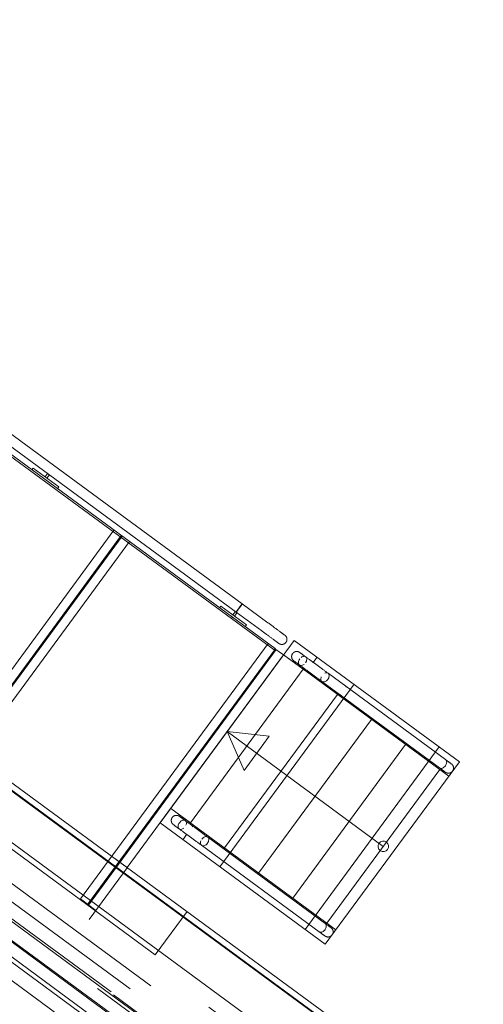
# Model space of a CAD drawing. Header units: metres. Extents: x 135583 to 135939, y 457896 to 458258.
# Tile 7 of 256: x 135623.4 to 135625.59, y 458052.81 to 458057.46. Entities that reach past the tile are written whole.
import ezdxf

# ---------------------------------------------------------------- set-up
doc = ezdxf.new("R2010")
doc.units = ezdxf.units.M
doc.linetypes.add('Hidden', pattern=[4, 2, -2])
doc.layers.add('NIEUWE INSTALLATIE', color=250, linetype='Continuous', lineweight=0)

msp = doc.modelspace()

# ---------------------------------------------------------------- linework, layer by layer
at = {"layer": 'NIEUWE INSTALLATIE'}
for p, q in [((135614.7231, 458060.1669), (135630.8005, 458048.3552)), ((135614.7248, 458060.1694), (135630.8023, 458048.3576)), ((135614.742, 458060.1927), (135630.8194, 458048.3809)), ((135630.6844, 458048.1971), (135614.607, 458060.0089)), ((135624.4519, 458054.7036), (135622.6789, 458056.0061)), ((135622.6278, 458055.9365), (135624.4007, 458054.634)), ((135624.4055, 458054.6404), (135622.6325, 458055.943)), ((135622.6503, 458055.9672), (135624.4233, 458054.6647)), ((135623.4645, 458055.3442), (135623.4586, 458055.3361)), ((135623.5854, 458055.2554), (135623.4645, 458055.3442)), ((135623.533, 458055.3193), (135623.5209, 458055.3028)), ((135623.5209, 458055.3028), (135623.529, 458055.2968)), ((135623.529, 458055.2968), (135623.5411, 458055.3134)), ((135623.5794, 458055.2473), (135623.5854, 458055.2554)), ((135629.9505, 458048.0849), (135620.2798, 458055.1897)), ((135629.9505, 458048.0849), (135620.2798, 458055.1897)), ((135624.351, 458054.6929), (135624.345, 458054.6849)), ((135624.4718, 458054.6041), (135624.351, 458054.6929)), ((135624.4195, 458054.668), (135624.4074, 458054.6515)), ((135624.4304, 458054.6743), (135624.4274, 458054.6704)), ((135624.4375, 458054.6841), (135624.4412, 458054.6891)), ((135624.5727, 458054.6147), (135624.4518, 458054.7036)), ((135624.4055, 458054.6405), (135624.4007, 458054.634)), ((135624.4055, 458054.6404), (135624.4007, 458054.634)), ((135624.4007, 458054.634), (135624.6022, 458054.486)), ((135624.6069, 458054.4924), (135624.4055, 458054.6405)), ((135624.4074, 458054.6515), (135624.4154, 458054.6456)), ((135624.4154, 458054.6456), (135624.4276, 458054.6621)), ((135624.4232, 458054.6646), (135624.5441, 458054.5758)), ((135624.4659, 458054.5961), (135624.4718, 458054.6041)), ((135624.5727, 458054.6147), (135624.5735, 458054.6141)), ((135624.6022, 458054.486), (135624.6069, 458054.4924)), ((135624.7547, 458054.3838), (135624.6472, 458054.4628)), ((135624.7399, 458054.3947), (135624.6472, 458054.4628)), ((135624.8051, 458054.4523), (135624.7856, 458054.4258)), ((135624.207, 458053.6694), (135624.7399, 458054.3947)), ((135624.7594, 458054.3902), (135624.7547, 458054.3838)), ((135625.4273, 458053.8897), (135624.7547, 458054.3838)), ((135625.4118, 458053.9683), (135624.8571, 458054.3758)), ((135624.8281, 458054.3372), (135624.8285, 458054.3369)), ((135624.8285, 458054.3369), (135625.3841, 458053.9287)), ((135624.3682, 458053.551), (135624.9011, 458054.2763)), ((135624.5294, 458053.4326), (135625.0623, 458054.1579)), ((135624.3808, 458054.1002), (135624.4612, 458053.917)), ((135624.3808, 458054.1002), (135624.5796, 458054.0782)), ((135625.1182, 458053.5584), (135624.3808, 458054.1002)), ((135624.4612, 458053.917), (135624.5796, 458054.0782)), ((135624.6906, 458053.3142), (135625.2234, 458054.0395)), ((135624.8518, 458053.1958), (135625.3846, 458053.9211)), ((135624.1144, 458053.7375), (135624.2219, 458053.6586)), ((135624.1144, 458053.7375), (135624.207, 458053.6694)), ((135624.2162, 458053.6509), (135624.2219, 458053.6586)), ((135624.2219, 458053.6586), (135624.8945, 458053.1644)), ((135624.1715, 458053.59), (135624.1901, 458053.6153)), ((135624.2892, 458053.6018), (135624.2887, 458053.6022)), ((135624.8438, 458053.1943), (135624.2892, 458053.6018)), ((135624.2596, 458053.5636), (135624.8152, 458053.1554))]:
    msp.add_line(p, q, dxfattribs=at)
at = {"layer": 'NIEUWE INSTALLATIE', "linetype": 'Hidden'}
for p, q in [((135614.623, 458059.9041), (135630.5151, 458048.2285)), ((135614.623, 458059.9041), (135630.5151, 458048.2285)), ((135630.4677, 458048.164), (135614.7489, 458059.7123)), ((135630.4677, 458048.164), (135614.7489, 458059.7123)), ((135614.7492, 458059.7127), (135630.468, 458048.1644)), ((135614.7492, 458059.7127), (135630.468, 458048.1644)), ((135630.2793, 458048.1355), (135614.6693, 458059.6039)), ((135630.2793, 458048.1355), (135614.6693, 458059.6039)), ((135624.6022, 458054.486), (135622.4263, 458056.0846)), ((135630.3699, 458048.149), (135620.4575, 458055.4315)), ((135630.3699, 458048.149), (135620.4575, 458055.4315)), ((135624.4626, 458052.3959), (135620.4735, 458055.3266)), ((135624.4626, 458052.3959), (135620.4735, 458055.3266)), ((135620.5452, 458055.2553), (135624.3732, 458052.443)), ((135620.5452, 458055.2553), (135624.3732, 458052.443)), ((135620.6197, 458055.2255), (135624.3224, 458052.5051)), ((135620.6197, 458055.2255), (135624.3224, 458052.5051)), ((135620.6197, 458055.2255), (135624.3224, 458052.5051)), ((135624.3021, 458052.3463), (135620.4742, 458055.1586)), ((135624.3021, 458052.3463), (135620.4742, 458055.1586)), ((135624.2732, 458052.4382), (135620.5705, 458055.1586)), ((135624.2732, 458052.4382), (135620.5705, 458055.1586)), ((135624.2732, 458052.4382), (135620.5705, 458055.1586)), ((135624.2768, 458052.4431), (135620.5741, 458055.1634)), ((135624.2768, 458052.4431), (135620.5741, 458055.1634)), ((135624.2768, 458052.4431), (135620.5741, 458055.1634)), ((135624.2277, 458052.3762), (135620.5249, 458055.0965)), ((135624.2277, 458052.3762), (135620.5249, 458055.0965)), ((135624.2277, 458052.3762), (135620.5249, 458055.0965)), ((135624.0412, 458053.0468), (135621.2206, 458055.119)), ((135624.0412, 458053.0468), (135621.2206, 458055.119)), ((135621.6524, 458055.1157), (135623.8459, 458053.5042)), ((135623.8462, 458055.0513), (135622.9597, 458053.8447)), ((135623.8462, 458055.0513), (135622.9597, 458053.8447)), ((135629.9505, 458048.0849), (135620.5216, 458055.0121)), ((135629.9505, 458048.0849), (135620.5216, 458055.0121)), ((135622.9942, 458053.8193), (135623.8807, 458055.026)), ((135622.9942, 458053.8193), (135623.8807, 458055.026)), ((135622.9985, 458053.8162), (135623.885, 458055.0228)), ((135622.9985, 458053.8162), (135623.885, 458055.0228)), ((135623.033, 458053.7908), (135623.9195, 458054.9975)), ((135623.033, 458053.7908), (135623.9195, 458054.9975)), ((135624.064, 458053.669), (135624.6976, 458054.5313)), ((135624.6976, 458054.5313), (135625.4777, 458053.9582)), ((135624.5739, 458054.5167), (135623.6874, 458053.31)), ((135624.5739, 458054.5167), (135623.6874, 458053.31)), ((135623.7219, 458053.2847), (135624.6084, 458054.4913)), ((135623.7219, 458053.2847), (135624.6084, 458054.4913)), ((135623.7262, 458053.2815), (135624.6127, 458054.4882)), ((135623.7262, 458053.2815), (135624.6127, 458054.4882)), ((135624.6055, 458054.4905), (135624.6022, 458054.486)), ((135624.6472, 458054.4628), (135624.6055, 458054.4905)), ((135624.6095, 458054.4905), (135624.607, 458054.4924)), ((135624.6095, 458054.4905), (135624.607, 458054.4924)), ((135623.9089, 458053.4579), (135624.6472, 458054.4628)), ((135624.9802, 458054.3249), (135624.3461, 458053.4618)), ((135624.9802, 458054.3249), (135624.3461, 458053.4618)), ((135624.7491, 458053.1658), (135625.3825, 458054.028)), ((135624.7491, 458053.1658), (135625.3825, 458054.028)), ((135625.4777, 458053.9582), (135624.8441, 458053.0959)), ((135624.8441, 458053.0959), (135624.064, 458053.669)), ((135623.8459, 458053.5042), (135623.9089, 458053.4579)), ((135623.7295, 458053.2137), (135623.9089, 458053.4578)), ((135623.7295, 458053.2137), (135623.9089, 458053.4578)), ((135623.7607, 458053.2562), (135623.6874, 458053.31)), ((135623.7607, 458053.2562), (135623.6874, 458053.31)), ((135624.1911, 458053.2509), (135624.0412, 458053.0468)), ((135624.1911, 458053.2509), (135624.0412, 458053.0468))]:
    msp.add_line(p, q, dxfattribs=at)
at = {"layer": 'NIEUWE INSTALLATIE', "flags": 128}
for points in [[(135624.5441, 458054.5758), (135624.5473, 458054.5735), (135624.5506, 458054.5711), (135624.5538, 458054.5687), (135624.557, 458054.5664), (135624.5601, 458054.5641), (135624.5633, 458054.5617), (135624.5664, 458054.5595), (135624.5695, 458054.5572), (135624.5725, 458054.555), (135624.5755, 458054.5528), (135624.5784, 458054.5506), (135624.5813, 458054.5485), (135624.5842, 458054.5464), (135624.5869, 458054.5444), (135624.5896, 458054.5424), (135624.5922, 458054.5405), (135624.5948, 458054.5386), (135624.5973, 458054.5368), (135624.5996, 458054.535), (135624.6019, 458054.5334), (135624.6041, 458054.5317), (135624.6062, 458054.5302), (135624.6082, 458054.5287), (135624.6101, 458054.5273), (135624.6119, 458054.526), (135624.6136, 458054.5248), (135624.6152, 458054.5236), (135624.6167, 458054.5225), (135624.618, 458054.5215), (135624.6192, 458054.5206), (135624.6203, 458054.5198), (135624.6213, 458054.5191), (135624.6222, 458054.5185), (135624.6229, 458054.5179), (135624.6235, 458054.5175), (135624.624, 458054.5171), (135624.6244, 458054.5169), (135624.6246, 458054.5167), (135624.6247, 458054.5166)], [(135624.6533, 458054.5555), (135624.6532, 458054.5556), (135624.653, 458054.5557), (135624.6527, 458054.556), (135624.6523, 458054.5563), (135624.6517, 458054.5567), (135624.651, 458054.5572), (135624.6502, 458054.5578), (135624.6492, 458054.5585), (135624.6481, 458054.5593), (135624.6469, 458054.5602), (135624.6456, 458054.5612), (135624.6442, 458054.5622), (135624.6427, 458054.5634), (135624.641, 458054.5646), (135624.6392, 458054.5659), (135624.6374, 458054.5673), (135624.6354, 458054.5687), (135624.6333, 458054.5702), (135624.6311, 458054.5718), (135624.6289, 458054.5735), (135624.6265, 458054.5752), (135624.6241, 458054.577), (135624.6215, 458054.5789), (135624.6189, 458054.5808), (135624.6163, 458054.5828), (135624.6135, 458054.5848), (135624.6107, 458054.5868), (135624.6078, 458054.589), (135624.6049, 458054.5911), (135624.6019, 458054.5933), (135624.5989, 458054.5955), (135624.5958, 458054.5978), (135624.5927, 458054.6001), (135624.5896, 458054.6024), (135624.5864, 458054.6047), (135624.5832, 458054.607), (135624.58, 458054.6094), (135624.5768, 458054.6117), (135624.5736, 458054.6141), (135624.5727, 458054.6147)], [(135624.6482, 458054.5593), (135624.6489, 458054.5588), (135624.6499, 458054.558), (135624.6508, 458054.5574), (135624.6515, 458054.5569), (135624.6521, 458054.5564), (135624.6526, 458054.556), (135624.653, 458054.5558), (135624.6532, 458054.5556), (135624.6533, 458054.5555)], [(135624.6533, 458054.5555), (135624.6541, 458054.555), (135624.6548, 458054.5543), (135624.6555, 458054.5537), (135624.6562, 458054.553), (135624.6569, 458054.5523), (135624.6575, 458054.5516), (135624.6581, 458054.5508), (135624.6587, 458054.5501), (135624.6592, 458054.5493), (135624.6598, 458054.5484), (135624.6602, 458054.5476), (135624.6607, 458054.5467), (135624.6611, 458054.5459), (135624.6615, 458054.545), (135624.6618, 458054.5441), (135624.6621, 458054.5432), (135624.6624, 458054.5422), (135624.6626, 458054.5413), (135624.6628, 458054.5403), (135624.6629, 458054.5394), (135624.663, 458054.5384), (135624.6631, 458054.5375), (135624.6632, 458054.5365), (135624.6632, 458054.5355), (135624.6631, 458054.5346), (135624.663, 458054.5336), (135624.6629, 458054.5326), (135624.6628, 458054.5317), (135624.6626, 458054.5307), (135624.6623, 458054.5298), (135624.6621, 458054.5289), (135624.6618, 458054.528), (135624.6614, 458054.5271), (135624.661, 458054.5262), (135624.6606, 458054.5253), (135624.6602, 458054.5244), (135624.6597, 458054.5236), (135624.6592, 458054.5228), (135624.6586, 458054.522), (135624.6585, 458054.5218)], [(135624.6247, 458054.5166), (135624.6246, 458054.5167), (135624.6245, 458054.5168), (135624.6241, 458054.517), (135624.6237, 458054.5174), (135624.6231, 458054.5178), (135624.6224, 458054.5183), (135624.6216, 458054.5189), (135624.6206, 458054.5196), (135624.6195, 458054.5204), (135624.6193, 458054.5206)], [(135624.6585, 458054.5218), (135624.6579, 458054.521), (135624.6573, 458054.5203), (135624.6566, 458054.5196), (135624.6559, 458054.5189), (135624.6552, 458054.5182), (135624.6545, 458054.5176), (135624.6538, 458054.517), (135624.653, 458054.5164), (135624.6522, 458054.5158), (135624.6514, 458054.5153), (135624.6505, 458054.5149), (135624.6497, 458054.5144), (135624.6488, 458054.514), (135624.6479, 458054.5136), (135624.647, 458054.5133), (135624.6461, 458054.513), (135624.6452, 458054.5127), (135624.6442, 458054.5125), (135624.6433, 458054.5123), (135624.6423, 458054.5122), (135624.6414, 458054.512), (135624.6404, 458054.512), (135624.6394, 458054.5119), (135624.6385, 458054.5119), (135624.6375, 458054.512), (135624.6365, 458054.5121), (135624.6356, 458054.5122), (135624.6346, 458054.5123), (135624.6337, 458054.5125), (135624.6327, 458054.5128), (135624.6318, 458054.513), (135624.6309, 458054.5133), (135624.63, 458054.5137), (135624.6291, 458054.5141), (135624.6282, 458054.5145), (135624.6274, 458054.5149), (135624.6265, 458054.5154), (135624.6257, 458054.5159), (135624.6249, 458054.5165), (135624.6247, 458054.5166)], [(135624.695, 458054.435), (135624.6943, 458054.4356), (135624.6935, 458054.4362), (135624.6928, 458054.4368), (135624.6921, 458054.4375), (135624.6914, 458054.4382), (135624.6908, 458054.4389), (135624.6902, 458054.4397), (135624.6896, 458054.4405), (135624.6891, 458054.4413), (135624.6886, 458054.4421), (135624.6881, 458054.4429), (135624.6876, 458054.4438), (135624.6872, 458054.4446), (135624.6869, 458054.4455), (135624.6865, 458054.4464), (135624.6862, 458054.4474), (135624.686, 458054.4483), (135624.6857, 458054.4492), (135624.6855, 458054.4502), (135624.6854, 458054.4511), (135624.6853, 458054.4521), (135624.6852, 458054.4531), (135624.6852, 458054.454), (135624.6852, 458054.455), (135624.6852, 458054.456), (135624.6853, 458054.4569), (135624.6854, 458054.4579), (135624.6856, 458054.4588), (135624.6858, 458054.4598), (135624.686, 458054.4607), (135624.6863, 458054.4616), (135624.6866, 458054.4626), (135624.6869, 458054.4635), (135624.6873, 458054.4643), (135624.6877, 458054.4652), (135624.6882, 458054.4661), (135624.6886, 458054.4669), (135624.6892, 458054.4677), (135624.6897, 458054.4685), (135624.6899, 458054.4687)], [(135624.6899, 458054.4687), (135624.6904, 458054.4695), (135624.6911, 458054.4702), (135624.6917, 458054.471), (135624.6924, 458054.4717), (135624.6931, 458054.4723), (135624.6938, 458054.4729), (135624.6946, 458054.4736), (135624.6953, 458054.4741), (135624.6961, 458054.4747), (135624.697, 458054.4752), (135624.6978, 458054.4757), (135624.6987, 458054.4761), (135624.6995, 458054.4765), (135624.7004, 458054.4769), (135624.7013, 458054.4772), (135624.7022, 458054.4775), (135624.7032, 458054.4778), (135624.7041, 458054.478), (135624.7051, 458054.4782), (135624.706, 458054.4784), (135624.707, 458054.4785), (135624.7079, 458054.4785), (135624.7089, 458054.4786), (135624.7099, 458054.4786), (135624.7108, 458054.4785), (135624.7118, 458054.4785), (135624.7128, 458054.4783), (135624.7137, 458054.4782), (135624.7147, 458054.478), (135624.7156, 458054.4778), (135624.7165, 458054.4775), (135624.7174, 458054.4772), (135624.7183, 458054.4768), (135624.7192, 458054.4765), (135624.7201, 458054.476), (135624.721, 458054.4756), (135624.7218, 458054.4751), (135624.7226, 458054.4746), (135624.7234, 458054.474), (135624.7236, 458054.4739)], [(135624.8571, 458054.3758), (135624.8546, 458054.3777), (135624.8521, 458054.3795), (135624.8494, 458054.3815), (135624.8467, 458054.3835), (135624.8439, 458054.3855), (135624.8411, 458054.3876), (135624.8382, 458054.3897), (135624.8353, 458054.3919), (135624.8323, 458054.3941), (135624.8292, 458054.3963), (135624.8261, 458054.3986), (135624.823, 458054.4009), (135624.8199, 458054.4032), (135624.8167, 458054.4055), (135624.8135, 458054.4079), (135624.8103, 458054.4102), (135624.8071, 458054.4126), (135624.8039, 458054.4149), (135624.8006, 458054.4173), (135624.7974, 458054.4197), (135624.7942, 458054.422), (135624.791, 458054.4244), (135624.7879, 458054.4267), (135624.7847, 458054.429), (135624.7816, 458054.4313), (135624.7785, 458054.4336), (135624.7755, 458054.4358), (135624.7725, 458054.438), (135624.7696, 458054.4401), (135624.7667, 458054.4423), (135624.7639, 458054.4443), (135624.7611, 458054.4464), (135624.7584, 458054.4483), (135624.7558, 458054.4502), (135624.7533, 458054.4521), (135624.7508, 458054.4539), (135624.7484, 458054.4557), (135624.7462, 458054.4573), (135624.744, 458054.4589), (135624.7419, 458054.4605), (135624.7399, 458054.4619), (135624.738, 458054.4633), (135624.7362, 458054.4646), (135624.7345, 458054.4659), (135624.733, 458054.467), (135624.7315, 458054.4681), (135624.7302, 458054.4691), (135624.729, 458054.47), (135624.7279, 458054.4708), (135624.7269, 458054.4715), (135624.7261, 458054.4721), (135624.7253, 458054.4726), (135624.7247, 458054.4731), (135624.7243, 458054.4734), (135624.7239, 458054.4737), (135624.7237, 458054.4738), (135624.7236, 458054.4739)], [(135624.7236, 458054.4739), (135624.7237, 458054.4738), (135624.7239, 458054.4737), (135624.7242, 458054.4735), (135624.7246, 458054.4731), (135624.7252, 458054.4727), (135624.7259, 458054.4722), (135624.7268, 458054.4716), (135624.7277, 458054.4709), (135624.7288, 458054.4701), (135624.7289, 458054.47)], [(135624.695, 458054.435), (135624.6951, 458054.4349), (135624.6953, 458054.4348), (135624.6956, 458054.4345), (135624.696, 458054.4342), (135624.6966, 458054.4338), (135624.6973, 458054.4333), (135624.6982, 458054.4327), (135624.6991, 458054.432), (135624.7002, 458054.4312), (135624.7014, 458054.4303), (135624.7027, 458054.4293), (135624.7041, 458054.4283), (135624.7057, 458054.4271), (135624.7073, 458054.4259), (135624.7091, 458054.4246), (135624.711, 458054.4233), (135624.7129, 458054.4218), (135624.715, 458054.4203), (135624.7172, 458054.4187), (135624.7195, 458054.417), (135624.7218, 458054.4153), (135624.7243, 458054.4135), (135624.7268, 458054.4116), (135624.7294, 458054.4097), (135624.7321, 458054.4078), (135624.7348, 458054.4057), (135624.7376, 458054.4037), (135624.7405, 458054.4016), (135624.7434, 458054.3994), (135624.7464, 458054.3972), (135624.7494, 458054.395), (135624.7525, 458054.3927), (135624.7556, 458054.3905), (135624.7587, 458054.3882), (135624.7619, 458054.3858), (135624.7651, 458054.3835), (135624.7683, 458054.3811), (135624.7715, 458054.3788), (135624.7747, 458054.3764), (135624.778, 458054.374), (135624.7812, 458054.3717), (135624.7844, 458054.3693), (135624.7876, 458054.367), (135624.7908, 458054.3646), (135624.7939, 458054.3623), (135624.797, 458054.36), (135624.8001, 458054.3577), (135624.8032, 458054.3555), (135624.8062, 458054.3533), (135624.8091, 458054.3511), (135624.812, 458054.349), (135624.8149, 458054.3469), (135624.8177, 458054.3449), (135624.8204, 458054.3429), (135624.823, 458054.3409), (135624.8256, 458054.339), (135624.8281, 458054.3372), (135624.8285, 458054.3369)], [(135624.7002, 458054.4312), (135624.6995, 458054.4317), (135624.6985, 458054.4324), (135624.6976, 458054.4331), (135624.6969, 458054.4336), (135624.6963, 458054.4341), (135624.6958, 458054.4344), (135624.6954, 458054.4347), (135624.6951, 458054.4349), (135624.695, 458054.435)], [(135625.3842, 458053.9287), (135625.386, 458053.9273), (135625.3883, 458053.9256), (135625.3905, 458053.924), (135625.3926, 458053.9224), (135625.3947, 458053.921), (135625.3966, 458053.9196), (135625.3984, 458053.9182), (135625.4001, 458053.917), (135625.4017, 458053.9158), (135625.4031, 458053.9147), (135625.4045, 458053.9137), (135625.4057, 458053.9128), (135625.4069, 458053.912), (135625.4078, 458053.9113), (135625.4087, 458053.9106), (135625.4095, 458053.9101), (135625.4101, 458053.9096), (135625.4106, 458053.9093), (135625.411, 458053.909), (135625.4112, 458053.9088), (135625.4113, 458053.9087)], [(135625.4399, 458053.9476), (135625.4399, 458053.9477), (135625.4397, 458053.9478), (135625.4393, 458053.9481), (135625.4389, 458053.9484), (135625.4383, 458053.9488), (135625.4376, 458053.9493), (135625.4368, 458053.9499), (135625.4358, 458053.9506), (135625.4348, 458053.9514), (135625.4336, 458053.9523), (135625.4323, 458053.9533), (135625.4308, 458053.9543), (135625.4293, 458053.9555), (135625.4276, 458053.9567), (135625.4259, 458053.958), (135625.424, 458053.9594), (135625.422, 458053.9608), (135625.4199, 458053.9623), (135625.4178, 458053.9639), (135625.4155, 458053.9656), (135625.4131, 458053.9673), (135625.4122, 458053.968)], [(135625.4348, 458053.9514), (135625.4357, 458053.9508), (135625.4366, 458053.95), (135625.4375, 458053.9494), (135625.4382, 458053.9489), (135625.4388, 458053.9485), (135625.4393, 458053.9481), (135625.4396, 458053.9479), (135625.4398, 458053.9477), (135625.4399, 458053.9476)], [(135625.4399, 458053.9476), (135625.4407, 458053.947), (135625.4414, 458053.9464), (135625.4422, 458053.9458), (135625.4428, 458053.9451), (135625.4435, 458053.9444), (135625.4441, 458053.9437), (135625.4448, 458053.9429), (135625.4453, 458053.9421), (135625.4459, 458053.9414), (135625.4464, 458053.9405), (135625.4469, 458053.9397), (135625.4473, 458053.9388), (135625.4477, 458053.938), (135625.4481, 458053.9371), (135625.4484, 458053.9362), (135625.4487, 458053.9352), (135625.449, 458053.9343), (135625.4492, 458053.9334), (135625.4494, 458053.9324), (135625.4496, 458053.9315), (135625.4497, 458053.9305), (135625.4497, 458053.9296), (135625.4498, 458053.9286), (135625.4498, 458053.9276), (135625.4497, 458053.9267), (135625.4497, 458053.9257), (135625.4495, 458053.9247), (135625.4494, 458053.9238), (135625.4492, 458053.9228), (135625.449, 458053.9219), (135625.4487, 458053.921), (135625.4484, 458053.9201), (135625.448, 458053.9192), (135625.4477, 458053.9183), (135625.4472, 458053.9174), (135625.4468, 458053.9165), (135625.4463, 458053.9157), (135625.4459, 458053.9151)], [(135625.4113, 458053.9087), (135625.4113, 458053.9088), (135625.4111, 458053.9089), (135625.4108, 458053.9091), (135625.4103, 458053.9095), (135625.4097, 458053.9099), (135625.409, 458053.9104), (135625.4082, 458053.911), (135625.4072, 458053.9117), (135625.4062, 458053.9125), (135625.4058, 458053.9128)], [(135625.4442, 458053.9127), (135625.4439, 458053.9124), (135625.4432, 458053.9116), (135625.4426, 458053.911), (135625.4419, 458053.9103), (135625.4411, 458053.9097), (135625.4404, 458053.9091), (135625.4396, 458053.9085), (135625.4388, 458053.9079), (135625.438, 458053.9074), (135625.4371, 458053.9069), (135625.4363, 458053.9065), (135625.4354, 458053.9061), (135625.4345, 458053.9057), (135625.4336, 458053.9054), (135625.4327, 458053.9051), (135625.4318, 458053.9048), (135625.4308, 458053.9046), (135625.4299, 458053.9044), (135625.4289, 458053.9043), (135625.428, 458053.9041), (135625.427, 458053.9041), (135625.426, 458053.904), (135625.4251, 458053.904), (135625.4241, 458053.9041), (135625.4232, 458053.9042), (135625.4222, 458053.9043), (135625.4212, 458053.9044), (135625.4203, 458053.9046), (135625.4194, 458053.9049), (135625.4184, 458053.9051), (135625.4175, 458053.9054), (135625.4166, 458053.9058), (135625.4157, 458053.9062), (135625.4148, 458053.9066), (135625.414, 458053.907), (135625.4132, 458053.9075), (135625.4123, 458053.908), (135625.4115, 458053.9086), (135625.4113, 458053.9087)], [(135624.1266, 458053.6613), (135624.1259, 458053.6619), (135624.1251, 458053.6625), (135624.1244, 458053.6632), (135624.1237, 458053.6638), (135624.1231, 458053.6645), (135624.1224, 458053.6653), (135624.1218, 458053.666), (135624.1212, 458053.6668), (135624.1207, 458053.6676), (135624.1202, 458053.6684), (135624.1197, 458053.6693), (135624.1193, 458053.6701), (135624.1189, 458053.671), (135624.1185, 458053.6719), (135624.1181, 458053.6728), (135624.1178, 458053.6737), (135624.1176, 458053.6746), (135624.1173, 458053.6756), (135624.1172, 458053.6765), (135624.117, 458053.6775), (135624.1169, 458053.6784), (135624.1168, 458053.6794), (135624.1168, 458053.6804), (135624.1168, 458053.6813), (135624.1168, 458053.6823), (135624.1169, 458053.6833), (135624.117, 458053.6842), (135624.1172, 458053.6852), (135624.1174, 458053.6861), (135624.1176, 458053.6871), (135624.1179, 458053.688), (135624.1182, 458053.6889), (135624.1185, 458053.6898), (135624.1189, 458053.6907), (135624.1193, 458053.6916), (135624.1198, 458053.6924), (135624.1203, 458053.6933), (135624.1208, 458053.6941), (135624.1213, 458053.6949), (135624.1215, 458053.6951)], [(135624.1215, 458053.6951), (135624.1221, 458053.6958), (135624.1227, 458053.6966), (135624.1233, 458053.6973), (135624.124, 458053.698), (135624.1247, 458053.6987), (135624.1254, 458053.6993), (135624.1262, 458053.6999), (135624.127, 458053.7005), (135624.1278, 458053.701), (135624.1286, 458053.7015), (135624.1294, 458053.702), (135624.1303, 458053.7025), (135624.1311, 458053.7029), (135624.132, 458053.7032), (135624.1329, 458053.7036), (135624.1339, 458053.7039), (135624.1348, 458053.7041), (135624.1357, 458053.7044), (135624.1367, 458053.7046), (135624.1376, 458053.7047), (135624.1386, 458053.7048), (135624.1396, 458053.7049), (135624.1405, 458053.7049), (135624.1415, 458053.7049), (135624.1424, 458053.7049), (135624.1434, 458053.7048), (135624.1444, 458053.7047), (135624.1453, 458053.7045), (135624.1463, 458053.7043), (135624.1472, 458053.7041), (135624.1481, 458053.7038), (135624.149, 458053.7035), (135624.15, 458053.7032), (135624.1508, 458053.7028), (135624.1517, 458053.7024), (135624.1526, 458053.7019), (135624.1534, 458053.7015), (135624.1542, 458053.7009), (135624.155, 458053.7004), (135624.1552, 458053.7002)], [(135624.1552, 458053.7002), (135624.1553, 458053.7002), (135624.1555, 458053.7001), (135624.1558, 458053.6998), (135624.1563, 458053.6995), (135624.1568, 458053.6991), (135624.1575, 458053.6985), (135624.1584, 458053.6979), (135624.1593, 458053.6972), (135624.1604, 458053.6964), (135624.1606, 458053.6963)], [(135624.2887, 458053.6022), (135624.2862, 458053.604), (135624.2837, 458053.6059), (135624.281, 458053.6078), (135624.2783, 458053.6098), (135624.2756, 458053.6118), (135624.2727, 458053.6139), (135624.2698, 458053.616), (135624.2669, 458053.6182), (135624.2639, 458053.6204), (135624.2608, 458053.6227), (135624.2578, 458053.6249), (135624.2546, 458053.6272), (135624.2515, 458053.6295), (135624.2483, 458053.6319), (135624.2451, 458053.6342), (135624.2419, 458053.6366), (135624.2387, 458053.6389), (135624.2355, 458053.6413), (135624.2323, 458053.6437), (135624.229, 458053.646), (135624.2258, 458053.6484), (135624.2226, 458053.6507), (135624.2195, 458053.653), (135624.2163, 458053.6554), (135624.2132, 458053.6576), (135624.2101, 458053.6599), (135624.2071, 458053.6621), (135624.2041, 458053.6643), (135624.2012, 458053.6665), (135624.1983, 458053.6686), (135624.1955, 458053.6707), (135624.1927, 458053.6727), (135624.19, 458053.6747), (135624.1874, 458053.6766), (135624.1849, 458053.6785), (135624.1824, 458053.6803), (135624.1801, 458053.682), (135624.1778, 458053.6837), (135624.1756, 458053.6853), (135624.1735, 458053.6868), (135624.1715, 458053.6883), (135624.1696, 458053.6897), (135624.1678, 458053.691), (135624.1661, 458053.6922), (135624.1646, 458053.6934), (135624.1631, 458053.6944), (135624.1618, 458053.6954), (135624.1606, 458053.6963), (135624.1595, 458053.6971), (135624.1585, 458053.6978), (135624.1577, 458053.6985), (135624.1569, 458053.699), (135624.1563, 458053.6994), (135624.1559, 458053.6998), (135624.1555, 458053.7), (135624.1553, 458053.7002), (135624.1552, 458053.7002)], [(135624.1318, 458053.6575), (135624.1311, 458053.658), (135624.1301, 458053.6588), (135624.1292, 458053.6594), (135624.1285, 458053.66), (135624.1279, 458053.6604), (135624.1274, 458053.6608), (135624.127, 458053.6611), (135624.1268, 458053.6612), (135624.1266, 458053.6613)], [(135624.1266, 458053.6613), (135624.1267, 458053.6613), (135624.1269, 458053.6611), (135624.1272, 458053.6609), (135624.1277, 458053.6606), (135624.1282, 458053.6601), (135624.1289, 458053.6596), (135624.1298, 458053.659), (135624.1307, 458053.6583), (135624.1318, 458053.6575), (135624.133, 458053.6566), (135624.1343, 458053.6557), (135624.1357, 458053.6546), (135624.1373, 458053.6535), (135624.1389, 458053.6523), (135624.1407, 458053.651), (135624.1426, 458053.6496), (135624.1446, 458053.6482), (135624.1466, 458053.6466), (135624.1488, 458053.645), (135624.1511, 458053.6434), (135624.1534, 458053.6416), (135624.1559, 458053.6398), (135624.1584, 458053.638), (135624.161, 458053.6361), (135624.1637, 458053.6341), (135624.1664, 458053.6321), (135624.1692, 458053.63), (135624.1721, 458053.6279), (135624.175, 458053.6258), (135624.178, 458053.6236), (135624.181, 458053.6213), (135624.1841, 458053.6191), (135624.1872, 458053.6168), (135624.1904, 458053.6145), (135624.1935, 458053.6122), (135624.1967, 458053.6098), (135624.1999, 458053.6075), (135624.2031, 458053.6051), (135624.2064, 458053.6028), (135624.2096, 458053.6004), (135624.2128, 458053.598), (135624.216, 458053.5957), (135624.2192, 458053.5933), (135624.2224, 458053.591), (135624.2255, 458053.5887), (135624.2287, 458053.5864), (135624.2317, 458053.5841), (135624.2348, 458053.5819), (135624.2378, 458053.5796), (135624.2408, 458053.5775), (135624.2437, 458053.5753), (135624.2465, 458053.5733), (135624.2493, 458053.5712), (135624.252, 458053.5692), (135624.2546, 458053.5673), (135624.2572, 458053.5654), (135624.2596, 458053.5636)], [(135624.8715, 458053.174), (135624.8715, 458053.174), (135624.8713, 458053.1742), (135624.871, 458053.1744), (135624.8705, 458053.1747), (135624.8699, 458053.1752), (135624.8692, 458053.1757), (135624.8684, 458053.1763), (135624.8675, 458053.177), (135624.8664, 458053.1778), (135624.8652, 458053.1787), (135624.8639, 458053.1796), (135624.8624, 458053.1807), (135624.8609, 458053.1818), (135624.8592, 458053.183), (135624.8575, 458053.1843), (135624.8556, 458053.1857), (135624.8536, 458053.1872), (135624.8515, 458053.1887), (135624.8494, 458053.1903), (135624.8471, 458053.1919), (135624.8447, 458053.1937), (135624.8438, 458053.1943)], [(135624.8439, 458053.1943), (135624.8443, 458053.194), (135624.8447, 458053.1937)], [(135624.8152, 458053.1554), (135624.8176, 458053.1537), (135624.8199, 458053.152), (135624.8221, 458053.1503), (135624.8242, 458053.1488), (135624.8263, 458053.1473), (135624.8282, 458053.1459), (135624.83, 458053.1446), (135624.8317, 458053.1433), (135624.8333, 458053.1422), (135624.8347, 458053.1411), (135624.8361, 458053.1401), (135624.8373, 458053.1392), (135624.8385, 458053.1384), (135624.8395, 458053.1376), (135624.8403, 458053.137), (135624.8411, 458053.1364), (135624.8417, 458053.136), (135624.8422, 458053.1356), (135624.8426, 458053.1353), (135624.8428, 458053.1351), (135624.8429, 458053.1351)], [(135624.8429, 458053.1351), (135624.8429, 458053.1351), (135624.8427, 458053.1352), (135624.8424, 458053.1355), (135624.8419, 458053.1358), (135624.8413, 458053.1362), (135624.8406, 458053.1368), (135624.8398, 458053.1374), (135624.8389, 458053.1381), (135624.8378, 458053.1389), (135624.8374, 458053.1392)], [(135624.8758, 458053.1391), (135624.8755, 458053.1387), (135624.8749, 458053.138), (135624.8742, 458053.1373), (135624.8735, 458053.1366), (135624.8727, 458053.136), (135624.872, 458053.1354), (135624.8712, 458053.1348), (135624.8704, 458053.1343), (135624.8696, 458053.1338), (135624.8688, 458053.1333), (135624.8679, 458053.1329), (135624.867, 458053.1324), (135624.8661, 458053.1321), (135624.8652, 458053.1317), (135624.8643, 458053.1314), (135624.8634, 458053.1312), (135624.8624, 458053.1309), (135624.8615, 458053.1307), (135624.8605, 458053.1306), (135624.8596, 458053.1305), (135624.8586, 458053.1304), (135624.8577, 458053.1304), (135624.8567, 458053.1304), (135624.8557, 458053.1304), (135624.8548, 458053.1305), (135624.8538, 458053.1306), (135624.8529, 458053.1308), (135624.8519, 458053.131), (135624.851, 458053.1312), (135624.85, 458053.1315), (135624.8491, 458053.1318), (135624.8482, 458053.1321), (135624.8473, 458053.1325), (135624.8465, 458053.1329), (135624.8456, 458053.1334), (135624.8448, 458053.1338), (135624.844, 458053.1344), (135624.8432, 458053.1349), (135624.8429, 458053.1351)], [(135624.8664, 458053.1778), (135624.8673, 458053.1771), (135624.8683, 458053.1764), (135624.8691, 458053.1758), (135624.8698, 458053.1752), (135624.8704, 458053.1748), (135624.8709, 458053.1745), (135624.8712, 458053.1742), (135624.8715, 458053.174), (135624.8715, 458053.174)], [(135624.8715, 458053.174), (135624.8723, 458053.1734), (135624.8731, 458053.1728), (135624.8738, 458053.1721), (135624.8745, 458053.1715), (135624.8751, 458053.1708), (135624.8758, 458053.17), (135624.8764, 458053.1693), (135624.8769, 458053.1685), (135624.8775, 458053.1677), (135624.878, 458053.1669), (135624.8785, 458053.166), (135624.8789, 458053.1652), (135624.8793, 458053.1643), (135624.8797, 458053.1634), (135624.88, 458053.1625), (135624.8803, 458053.1616), (135624.8806, 458053.1607), (135624.8808, 458053.1597), (135624.881, 458053.1588), (135624.8812, 458053.1578), (135624.8813, 458053.1569), (135624.8814, 458053.1559), (135624.8814, 458053.1549), (135624.8814, 458053.154), (135624.8813, 458053.153), (135624.8813, 458053.152), (135624.8811, 458053.1511), (135624.881, 458053.1501), (135624.8808, 458053.1492), (135624.8806, 458053.1482), (135624.8803, 458053.1473), (135624.88, 458053.1464), (135624.8796, 458053.1455), (135624.8793, 458053.1446), (135624.8789, 458053.1437), (135624.8784, 458053.1429), (135624.8779, 458053.142), (135624.8775, 458053.1415)]]:
    msp.add_lwpolyline(points, dxfattribs=at)
at = {"layer": 'NIEUWE INSTALLATIE'}
for centre, major_axis, ratio, start_param, end_param in [((135624.4375, 458054.6841), (-0.0143, -0.0195), 0.000001, 4.072259, 10.205354), ((135624.4375, 458054.6841), (-0.0143, -0.0195), 0.000001, 4.539184, 10.467936), ((135624.4376, 458054.6841), (0.0143, 0.0195), 0.000001, 2.361017, 3.931813), ((135624.4376, 458054.6841), (0.0143, 0.0195), 0.000001, 1.836215, 4.19241), ((135624.4376, 458054.6841), (0.0143, 0.0195), 0.000001, 0.785398, 4.234731), ((135624.4375, 458054.6841), (0.0143, 0.0195), 0.000001, 3.926991, 6.283185), ((135624.4375, 458054.6841), (-0.0143, -0.0195), 0.000001, 1.836215, 2.308761), ((135624.4376, 458054.6841), (0.0143, 0.0195), 0.000001, 2.879793, 3.665191), ((135624.4375, 458054.6841), (-0.0146, 0.0192), 1, 2.049606, 2.067769)]:
    msp.add_ellipse(centre, major_axis=major_axis, ratio=ratio, start_param=start_param, end_param=end_param, dxfattribs=at)
msp.add_ellipse((135625.1182, 458053.5584), major_axis=(-0.0201, 0.0148), ratio=1, dxfattribs=at)
for points in [[(135624.4518, 458054.7036), (135624.4529, 458054.7028), (135624.454, 458054.7019), (135624.4549, 458054.7009)], [(135624.4553, 458054.7005), (135624.4549, 458054.7009), (135624.4545, 458054.7013), (135624.454, 458054.7017)], [(135624.4267, 458054.6625), (135624.4255, 458054.6631), (135624.4243, 458054.6638), (135624.4232, 458054.6646)], [(135624.4257, 458054.6631), (135624.4262, 458054.6628), (135624.4267, 458054.6625), (135624.4272, 458054.6623)], [(135624.7513, 458054.4535), (135624.7531, 458054.4523), (135624.7558, 458054.4487), (135624.757, 458054.4411), (135624.7552, 458054.4325), (135624.7521, 458054.4269), (135624.7503, 458054.4243)], [(135624.7438, 458054.4176), (135624.7414, 458054.4158), (135624.7363, 458054.4129), (135624.7287, 458054.4118), (135624.7245, 458054.4133), (135624.7227, 458054.4146)], [(135624.9452, 458054.3111), (135624.9441, 458054.3119), (135624.943, 458054.3126), (135624.9418, 458054.3132)], [(135624.9482, 458054.3085), (135624.9473, 458054.3094), (135624.9463, 458054.3103), (135624.9452, 458054.3111)], [(135624.9482, 458054.3085), (135624.9482, 458054.3085), (135624.9483, 458054.3084), (135624.9483, 458054.3084)], [(135624.9136, 458054.2748), (135624.9145, 458054.2738), (135624.9156, 458054.273), (135624.9166, 458054.2722)], [(135624.9166, 458054.2722), (135624.9177, 458054.2714), (135624.9188, 458054.2707), (135624.92, 458054.2701)], [(135624.9201, 458054.27), (135624.9201, 458054.2701), (135624.92, 458054.2701), (135624.92, 458054.2701)], [(135624.1762, 458053.6446), (135624.1741, 458053.6429), (135624.1696, 458053.64), (135624.1628, 458053.6383), (135624.1566, 458053.6391), (135624.1519, 458053.6426), (135624.1492, 458053.6482), (135624.1489, 458053.6553), (135624.1509, 458053.663), (135624.1537, 458053.6679), (135624.1553, 458053.6702)], [(135624.1553, 458053.6702), (135624.157, 458053.6725), (135624.1609, 458053.6766), (135624.1676, 458053.6808), (135624.1745, 458053.6826), (135624.1807, 458053.6817), (135624.1854, 458053.6783), (135624.188, 458053.6726), (135624.1884, 458053.6656), (135624.187, 458053.6604), (135624.186, 458053.6579)], [(135624.2887, 458053.6022), (135624.287, 458053.6035), (135624.2827, 458053.605), (135624.2752, 458053.6039), (135624.2675, 458053.5996), (135624.263, 458053.595), (135624.2612, 458053.5925)], [(135624.2567, 458053.5843), (135624.2556, 458053.5814), (135624.2544, 458053.5757), (135624.2556, 458053.5681), (135624.2584, 458053.5646), (135624.2601, 458053.5633)], [(135624.8413, 458053.1957), (135624.8431, 458053.195), (135624.8462, 458053.1927), (135624.849, 458053.1871), (135624.8493, 458053.18), (135624.8473, 458053.1723), (135624.8445, 458053.1674), (135624.8428, 458053.1651)], [(135624.8428, 458053.1651), (135624.8412, 458053.1628), (135624.8373, 458053.1587), (135624.8306, 458053.1545), (135624.8237, 458053.1527), (135624.8175, 458053.1536), (135624.8144, 458053.1559), (135624.8131, 458053.1574)]]:
    msp.add_open_spline(points, degree=3, dxfattribs=at)
for points, knots in [([(135624.7227, 458054.4146), (135624.721, 458054.4159), (135624.7183, 458054.4195), (135624.717, 458054.427), (135624.7188, 458054.4357), (135624.7218, 458054.4413), (135624.7237, 458054.4439)], [0.5000136, 0.5000136, 0.5000136, 0.5000136, 0.625, 0.75, 0.875, 1, 1, 1, 1]), ([(135624.7302, 458054.4506), (135624.7326, 458054.4524), (135624.7378, 458054.4553), (135624.7454, 458054.4564), (135624.7496, 458054.4548), (135624.7513, 458054.4535)], [0.125, 0.125, 0.125, 0.125, 0.25, 0.375, 0.4999864, 0.4999864, 0.4999864, 0.4999864]), ([(135624.8561, 458054.3466), (135624.8544, 458054.3443), (135624.8506, 458054.3402), (135624.8438, 458054.336), (135624.8369, 458054.3342), (135624.8308, 458054.3351), (135624.8261, 458054.3385), (135624.8234, 458054.3442), (135624.823, 458054.3512), (135624.8244, 458054.3562), (135624.8254, 458054.3587)], [0, 0, 0, 0, 0.1111111, 0.2222222, 0.3333333, 0.4444444, 0.5555556, 0.6666667, 0.7777778, 0.8858737, 0.8858737, 0.8858737, 0.8858737]), ([(135624.8419, 458054.3764), (135624.8441, 458054.3774), (135624.8487, 458054.3785), (135624.8548, 458054.3777), (135624.8595, 458054.3742), (135624.8622, 458054.3686), (135624.8626, 458054.3615), (135624.8605, 458054.3538), (135624.8578, 458054.3489), (135624.8561, 458054.3466)], [0.2231291, 0.2231291, 0.2231291, 0.2231291, 0.3333333, 0.4444444, 0.5555556, 0.6666667, 0.7777778, 0.8888889, 1, 1, 1, 1]), ([(135625.3836, 458053.9291), (135625.3854, 458053.9278), (135625.3896, 458053.9262), (135625.3972, 458053.9273), (135625.4049, 458053.9316), (135625.4094, 458053.9362), (135625.4112, 458053.9388)], [0.5000136, 0.5000136, 0.5000136, 0.5000136, 0.625, 0.75, 0.875, 1, 1, 1, 1]), ([(135625.4112, 458053.9388), (135625.4131, 458053.9413), (135625.4162, 458053.9469), (135625.4179, 458053.9556), (135625.4167, 458053.9631), (135625.414, 458053.9667), (135625.4122, 458053.968)], [0, 0, 0, 0, 0.125, 0.25, 0.375, 0.4999864, 0.4999864, 0.4999864, 0.4999864]), ([(135624.2877, 458053.5729), (135624.2896, 458053.5755), (135624.2926, 458053.5811), (135624.2944, 458053.5898), (135624.2932, 458053.5973), (135624.2904, 458053.6009), (135624.2887, 458053.6022)], [-1, -1, -1, -1, -0.875, -0.75, -0.625, -0.5000136, -0.5000136, -0.5000136, -0.5000136]), ([(135624.2601, 458053.5633), (135624.2618, 458053.562), (135624.2661, 458053.5604), (135624.2737, 458053.5615), (135624.2814, 458053.5658), (135624.2858, 458053.5704), (135624.2877, 458053.5729)], [-0.4999864, -0.4999864, -0.4999864, -0.4999864, -0.375, -0.25, -0.125, 0, 0, 0, 0])]:
    msp.add_open_spline(points, degree=3, knots=knots, dxfattribs=at)

doc.saveas('drawing.dxf')
